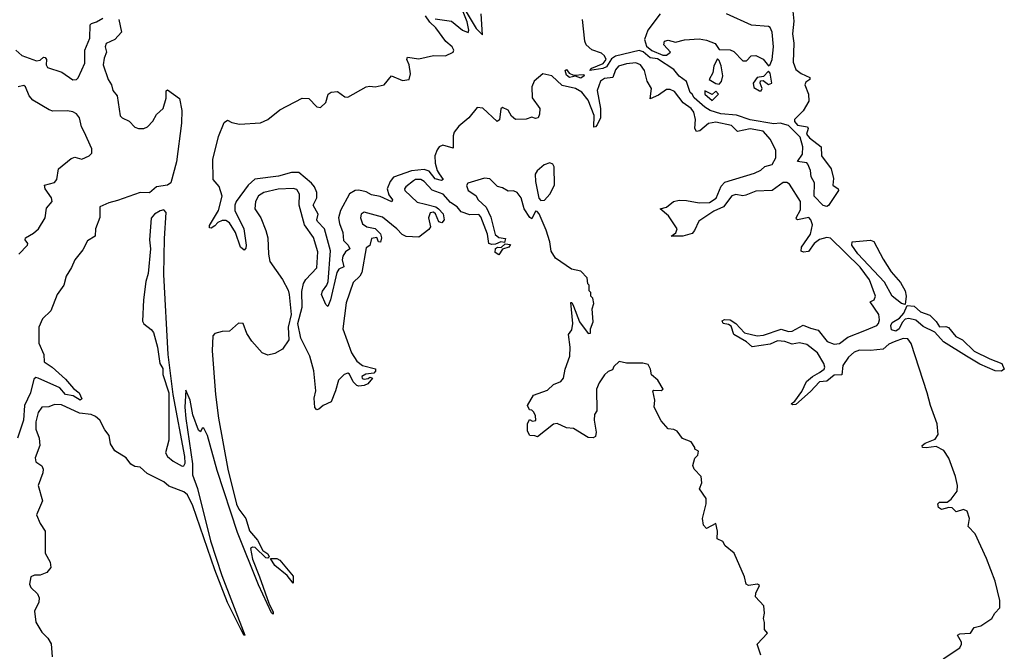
# Model space of a CAD drawing. Extents: x 2219101 to 2444320, y 201258 to 358766.
# Tile 208 of 256: x 2315163 to 2320570, y 338066 to 341533. Entities that reach past the tile are written whole.
import ezdxf

# ---------------------------------------------------------------- set-up
doc = ezdxf.new("R2010")
doc.units = 0

msp = doc.modelspace()

# ---------------------------------------------------------------- linework, layer by layer
at = {"layer": '0CON10XD'}
for points in [[(2319390, 341765), (2319414.5, 341524.5), (2319406.5, 341455), (2319413.7, 341403.7), (2319410.5, 341300.5), (2319425, 341260), (2319455, 341237.5), (2319502.5, 341215), (2319502.5, 341205), (2319480.5, 341189.5), (2319473.8, 341176.2), (2319494, 341125), (2319496, 341085), (2319465, 341032.5), (2319417.5, 340985), (2319417.5, 340975), (2319435, 340953.3), (2319490, 340945), (2319492.5, 340935), (2319483.8, 340905), (2319500, 340885), (2319563.8, 340835), (2319566.2, 340785), (2319620, 340715), (2319631.7, 340661.7), (2319628.8, 340625), (2319657.5, 340605), (2319658.8, 340595), (2319605, 340512.5), (2319595, 340508.1)], [(2317445, 341538.5), (2317535, 341525.5), (2317595, 341475.7), (2317625, 341462.5), (2317628.8, 341475), (2317621.2, 341521.2), (2317594.3, 341585)], [(2317615, 341576.7), (2317670, 341485), (2317705, 341450), (2317697.8, 341565)], [(2318679.7, 341565), (2318613.1, 341475), (2318594.6, 341425), (2318605, 341387.5), (2318633.5, 341363.5), (2318695, 341339.1), (2318715, 341337.5), (2318736.2, 341355), (2318701.2, 341395), (2318704.1, 341415.9), (2318725, 341421.2), (2318765, 341410), (2318813.4, 341423.4), (2318895, 341428), (2318935, 341421.2), (2318983, 341403), (2319005, 341370), (2319065, 341368), (2319085, 341359.2), (2319135, 341306.7), (2319155, 341307.5), (2319180, 341335), (2319205, 341336.2), (2319245.8, 341315.8), (2319275, 341280), (2319285, 341287.5), (2319295.5, 341315), (2319302.9, 341385), (2319295.3, 341465), (2319285, 341489.4), (2319275, 341495.5), (2319182.6, 341502.6), (2319045, 341566.2)], [(2315141.8, 341365), (2315175, 341337.1), (2315255, 341307.6), (2315275, 341310.8), (2315293.3, 341326.8), (2315302, 341325), (2315311.1, 341315), (2315307.7, 341285), (2315315, 341271.5), (2315395, 341244.8), (2315455, 341203.5), (2315474.8, 341205.2), (2315485, 341213.8), (2315505, 341257.5), (2315521.6, 341295), (2315520.8, 341365), (2315547.8, 341432.2), (2315550.7, 341505), (2315556.9, 341513.1), (2315585, 341521.3), (2315618.8, 341541.2)], [(2315708, 341535), (2315721.5, 341465), (2315685.2, 341424.8), (2315637.8, 341402.2), (2315632.9, 341385), (2315640.4, 341355), (2315627.7, 341322.3), (2315621.1, 341285), (2315648.3, 341205), (2315666.9, 341175), (2315673.7, 341145), (2315698.2, 341115), (2315714.3, 341005), (2315725, 340994.3), (2315765, 340976.2), (2315795, 340943.9), (2315815, 340935.3), (2315845, 340935.9), (2315865, 340945.4), (2315894.4, 340975.6), (2315915, 341013.1), (2315950, 341045), (2315967.6, 341102.4), (2315967, 341143), (2315975, 341148.9), (2316039.9, 341099.9), (2316054, 341034), (2316052.3, 340965), (2316025, 340752.2), (2315992.3, 340637.7), (2315975, 340624.6), (2315915, 340615.3), (2315875, 340581.7), (2315825, 340583.8), (2315699.9, 340540.1), (2315651.8, 340528.2), (2315603.3, 340505), (2315603.2, 340446.8), (2315580, 340385), (2315576.7, 340345), (2315535, 340319.5), (2315509.6, 340270.4), (2315465.8, 340215), (2315447.9, 340172.1), (2315417.5, 340125), (2315405.7, 340075), (2315368.8, 340025), (2315334, 339935), (2315288.9, 339891.1), (2315267.8, 339845), (2315267.6, 339757.6), (2315294.8, 339695), (2315297.5, 339655), (2315341.5, 339625), (2315415, 339560), (2315458.2, 339508.2), (2315489.2, 339485), (2315505, 339452.5), (2315495, 339444), (2315457.4, 339467.4), (2315415.4, 339475), (2315382.6, 339512.6), (2315264.2, 339564.3), (2315251.4, 339568.6), (2315240.6, 339559.4), (2315222.7, 339485), (2315189.6, 339415), (2315183.7, 339335), (2315150.8, 339235)], [(2317115, 341164.6), (2317165, 341176.2), (2317205, 341225.8), (2317265, 341199.6), (2317302, 341205), (2317308.4, 341235), (2317301.4, 341285), (2317289.1, 341315), (2317293, 341327), (2317355, 341317.8), (2317435, 341336.5), (2317501.2, 341335), (2317542.7, 341355), (2317546.8, 341365), (2317538.2, 341385), (2317503.5, 341413.5), (2317447.8, 341487.8), (2317415, 341520), (2317391.8, 341555)], [(2319595, 340508.1), (2319575, 340513.1), (2319525, 340563.8), (2319527.9, 340637.9), (2319510, 340670), (2319506.5, 340705), (2319490.7, 340740.7), (2319485, 340747.5), (2319433.8, 340755), (2319462.2, 340795), (2319463.1, 340835), (2319448.8, 340888.8), (2319385, 340952.5), (2319340, 340965), (2319305, 340961.1), (2319175, 340982.7), (2319098.9, 341008.9), (2319013.7, 341016.4), (2318954.4, 341034.4), (2318925, 341052.1), (2318866.7, 341105), (2318856.7, 341125), (2318845, 341132.5), (2318824, 341194), (2318785, 341222.5), (2318755, 341260), (2318665, 341318.2), (2318625, 341323.2), (2318586.2, 341356.2), (2318565, 341364.3), (2318435, 341332.9), (2318412.3, 341317.7), (2318385, 341274.3), (2318365, 341264.8), (2318294.6, 341254.6), (2318305, 341266.6), (2318367.8, 341292.2), (2318383.8, 341315), (2318374.6, 341335), (2318358.6, 341348.6), (2318305, 341366.9), (2318274.3, 341395), (2318265.8, 341415), (2318253.1, 341535)], [(2320235, 338024.1), (2320325.2, 338084.8), (2320335.2, 338104.8), (2320334.1, 338115), (2320313.1, 338155), (2320325, 338162.3), (2320353.1, 338163.1), (2320385, 338164.5), (2320405, 338195.6), (2320441.1, 338205), (2320502.1, 338245), (2320518.2, 338275), (2320544.6, 338305), (2320545.5, 338345), (2320520, 338450), (2320472.2, 338575), (2320410.6, 338710.6), (2320371.5, 338751.5), (2320378.7, 338795), (2320365.5, 338835), (2320345, 338843.2), (2320305, 338831.1), (2320282.9, 338852.9), (2320265, 338854.7), (2320225, 338844), (2320208.2, 338855), (2320205.6, 338875), (2320215, 338884.4), (2320255.8, 338884.2), (2320278.9, 338901.1), (2320310.3, 338945), (2320312.9, 338975), (2320302.5, 339025), (2320265.3, 339125), (2320237.4, 339167.4), (2320195, 339190), (2320141.8, 339181.8), (2320120, 339185), (2320118.8, 339195), (2320135, 339208.6), (2320189.8, 339230.2), (2320207.3, 339255), (2320201.2, 339315), (2320164.4, 339415), (2320147.2, 339485), (2320058.1, 339755), (2320040.5, 339780.5), (2320015, 339782.9), (2319964.6, 339765.4), (2319935, 339751.1), (2319905, 339723.8), (2319835, 339716.8), (2319775, 339718.6), (2319745, 339707), (2319715, 339680), (2319683, 339635), (2319677.3, 339582.7), (2319635, 339582.4), (2319595, 339549), (2319554.5, 339545.5), (2319505, 339491.7), (2319425, 339420.9), (2319408.8, 339418.8), (2319400, 339425), (2319420.5, 339439.5), (2319458.1, 339491.9), (2319483.6, 339546.4), (2319515.8, 339575), (2319555.4, 339595.4), (2319581.2, 339615), (2319584.8, 339625), (2319579.6, 339645), (2319545, 339704.8), (2319485, 339750), (2319445, 339759.1), (2319405, 339752.6), (2319365, 339766.1), (2319325, 339770.3), (2319285, 339752.5), (2319185, 339736.4), (2319155, 339764.7), (2319084.2, 339804.2), (2319069.8, 339849.8), (2319055, 339860.4), (2319026, 339865), (2319020.2, 339879.8), (2319033.4, 339886.6), (2319065, 339885.7), (2319095, 339864.7), (2319143.1, 339813.1), (2319212.8, 339797.2), (2319248.3, 339801.7), (2319345, 339834.8), (2319385, 339821.3), (2319405, 339823.3), (2319465, 339856.4), (2319505, 339838.8), (2319548.7, 339828.7), (2319596.5, 339766.5), (2319635, 339751.7), (2319665, 339754.8), (2319710.3, 339789.7), (2319803.7, 339826.3), (2319870.6, 339855), (2319880, 339865), (2319885.2, 339885), (2319880.3, 339915), (2319833.3, 339985), (2319855, 339995.4), (2319863, 340015), (2319829.4, 340105), (2319779.2, 340175), (2319615, 340334.1), (2319595, 340338.2), (2319555, 340326.5), (2319525.8, 340305), (2319495, 340260.9), (2319467.2, 340257.2), (2319455, 340261.5), (2319455.9, 340285), (2319505.1, 340354.9), (2319516.3, 340406.3), (2319508.2, 340435), (2319496.7, 340446.7), (2319435, 340434.7), (2319428.8, 340438.8), (2319426.9, 340445), (2319451, 340489), (2319451.3, 340535), (2319390, 340630), (2319375, 340639.7), (2319355, 340639.1), (2319295, 340596.2), (2319205, 340591.3), (2319151, 340569), (2319135, 340566.2), (2319095, 340573.4), (2319073.3, 340566.7), (2319027.2, 340505), (2318975, 340482.3), (2318893.4, 340426.6), (2318869.2, 340375), (2318855, 340359.8), (2318805, 340343.9), (2318741.2, 340345), (2318766.7, 340363.3), (2318774.4, 340385), (2318726.2, 340456.2), (2318680, 340495), (2318715, 340503.5), (2318753.9, 340535), (2318785, 340542.9), (2318825, 340541.2), (2318895, 340527.2), (2318950.3, 340529.7), (2318987.6, 340552.4), (2319015, 340618.9), (2319035, 340640.7), (2319198.7, 340691.3), (2319232.4, 340707.6), (2319255, 340727.5), (2319295, 340737.8), (2319315.7, 340774.3), (2319316.2, 340815), (2319286.1, 340875), (2319245, 340920.6), (2319175, 340934.2), (2319105, 340920), (2319071.8, 340951.8), (2318985, 340971), (2318945, 340962.6), (2318897.6, 340922.4), (2318880.1, 340920.1), (2318870.1, 340935), (2318874.5, 340985), (2318864.5, 341025), (2318850.2, 341045), (2318806.4, 341076.4), (2318758.4, 341138.4), (2318735, 341149.5), (2318715, 341150.5), (2318670.5, 341119.5), (2318625, 341098.6), (2318631.9, 341155), (2318608.8, 341195), (2318594, 341255), (2318571.4, 341285), (2318546, 341296), (2318495, 341290.5), (2318452.2, 341277.8), (2318435, 341257.3), (2318419.5, 341215), (2318375, 341209.4), (2318353.1, 341195), (2318334.8, 341145.2), (2318353.1, 341045), (2318352.1, 340995), (2318335, 340955.3), (2318325, 340944.1), (2318315, 340943.1), (2318316.9, 341006.9), (2318285, 341090.5), (2318249.8, 341135), (2318215.6, 341155.6), (2318142.5, 341172.5), (2318085, 341225.7), (2318035, 341235.7), (2317987.9, 341195), (2317974.7, 341165.3), (2317977.6, 341105), (2318019.1, 341045), (2318018.2, 341015), (2318009.4, 340995), (2317995, 340991), (2317975, 340997.2), (2317945, 340987), (2317885, 340985.3), (2317863.6, 341003.6), (2317845, 341036.5), (2317815, 341051.4), (2317805.6, 341044.4), (2317797.1, 340982.9), (2317785, 340973.8), (2317706.8, 341046.8), (2317675, 341051.3), (2317629.3, 340995), (2317575, 340947.9), (2317549.8, 340915), (2317543.3, 340895), (2317542.6, 340827.4), (2317486.5, 340843.5), (2317467.3, 340835), (2317455, 340818.9), (2317442.6, 340785), (2317444.1, 340745), (2317454.8, 340705), (2317466.7, 340686.8), (2317488.9, 340655), (2317479.3, 340650.7), (2317445, 340658.6), (2317411.2, 340701.2), (2317385, 340710.6), (2317315, 340704.2), (2317215, 340668.9), (2317197.2, 340645), (2317180.9, 340605), (2317190.8, 340570.8), (2317210.4, 340545), (2317206.8, 340533.2), (2317143.1, 340563.1), (2317095, 340571.8), (2317065, 340588.4), (2317025, 340597.4), (2317005, 340595.5), (2316975, 340576.4), (2316924, 340485), (2316914.6, 340445), (2316918.8, 340415), (2316936.8, 340365), (2316941.5, 340321.5), (2316967.2, 340295), (2316975.9, 340275), (2316952.1, 340257.9), (2316937.2, 340235), (2316934, 340215), (2316943.5, 340176.5), (2316916, 340164), (2316904.4, 340145), (2316870.4, 339995), (2316855, 339959.2), (2316845, 339969.1), (2316820.6, 340025), (2316825, 340042.5), (2316850.4, 340075), (2316856.6, 340095), (2316868.9, 340265), (2316836.2, 340385), (2316798.7, 340425), (2316795.2, 340435), (2316802.7, 340465), (2316775.4, 340515), (2316795.5, 340555), (2316794.1, 340585), (2316781.6, 340615), (2316765.6, 340635), (2316695, 340694.2), (2316655.2, 340694.8), (2316585, 340674.5), (2316455, 340658.3), (2316416.8, 340625), (2316352.6, 340535), (2316343.7, 340515), (2316344.3, 340485), (2316394.1, 340385), (2316406.9, 340295), (2316405, 340278.1), (2316395, 340267.6), (2316375.2, 340285), (2316347.7, 340365), (2316315, 340418.3), (2316295, 340431), (2316275, 340430.9), (2316250.9, 340419.1), (2316235, 340402.1), (2316215, 340387.8), (2316205, 340390), (2316205, 340403.8), (2316255.5, 340485), (2316274.3, 340565), (2316257.7, 340617.7), (2316225.7, 340655.7), (2316223.3, 340765), (2316255, 340891.1), (2316285, 340969.6), (2316305, 340981.4), (2316328.8, 340968.8), (2316369.3, 340959.3), (2316485, 340966), (2316525, 340984.8), (2316591.4, 341038.6), (2316715, 341101.7), (2316750.5, 341100.5), (2316795, 341054.5), (2316815, 341051.1), (2316845, 341078.5), (2316856.7, 341125), (2316873.9, 341136.1), (2316908, 341138), (2316949.4, 341109.4), (2316965, 341107.5), (2317065, 341163.8), (2317085, 341168.5), (2317115, 341164.6)], [(2319005, 341180), (2319017, 341193), (2319023.8, 341225), (2319015, 341280), (2319005, 341310), (2318995, 341317.5), (2318975, 341280), (2318968.8, 341241.2), (2318950, 341205), (2318985, 341182.5), (2319005, 341180)], [(2318245, 341211.5), (2318215, 341223.3), (2318182.5, 341215), (2318165, 341229.4), (2318158.8, 341255), (2318165, 341259.2), (2318180.4, 341240.4), (2318205, 341228.6), (2318261.7, 341231.7), (2318261.9, 341225), (2318245, 341211.5)], [(2319235, 341142.5), (2319240, 341155), (2319230, 341185), (2319231.7, 341198.3), (2319245, 341200), (2319275, 341177.5), (2319292.5, 341185), (2319285, 341240), (2319275, 341250), (2319248.3, 341221.7), (2319213.6, 341216.4), (2319190, 341185), (2319195, 341160), (2319225, 341142.5), (2319235, 341142.5)], [(2315158.7, 340245), (2315206, 340295), (2315206.8, 340305), (2315193.6, 340325), (2315195.6, 340335), (2315239.4, 340360.6), (2315266.3, 340385), (2315302.6, 340445), (2315311.1, 340498.9), (2315341.3, 340535), (2315337.7, 340555), (2315302.2, 340605), (2315300, 340625), (2315355, 340639.3), (2315366.5, 340655), (2315375.9, 340715), (2315445, 340770.2), (2315465, 340777.7), (2315505, 340767.5), (2315543.7, 340786.3), (2315559.3, 340800.7), (2315560, 340825), (2315516.6, 340916.6), (2315502.4, 340945), (2315491, 340995), (2315475.4, 341015.4), (2315455, 341027.1), (2315425, 341033.3), (2315345, 341031.1), (2315325, 341038.4), (2315235, 341090.6), (2315214.8, 341115), (2315195, 341164.5), (2315185, 341172), (2315155, 341164.2)], [(2318965, 341090), (2319000, 341125), (2318985, 341140), (2318965, 341122.5), (2318925, 341142.5), (2318925, 341123.8), (2318965, 341090)], [(2318025, 340541.2), (2318045, 340542.5), (2318074.1, 340575.9), (2318100, 340625), (2318097.5, 340725), (2318090, 340740), (2318075, 340747.5), (2318043.6, 340736.4), (2318005, 340703.3), (2317994.5, 340685.5), (2317994.8, 340644.8), (2318013.6, 340553.6), (2318025, 340541.2)], [(2319232.5, 338045), (2319212.5, 338105), (2319270, 338165), (2319252.5, 338185), (2319253, 338223), (2319246.7, 338245), (2319253.3, 338275), (2319248.8, 338315), (2319203.3, 338365), (2319206.2, 338385), (2319226.1, 338426.1), (2319215, 338433.3), (2319165, 338426.7), (2319152.5, 338435), (2319143.3, 338475), (2319086.7, 338605), (2319037.5, 338645), (2319025, 338667.5), (2318993, 338683), (2318994.4, 338725), (2318985, 338767.5), (2318935, 338740), (2318918.3, 338758.3), (2318913.3, 338795), (2318932.5, 338875), (2318932.5, 338905), (2318897, 338957), (2318908.8, 338991.2), (2318905.8, 339025), (2318867.5, 339065), (2318860, 339085), (2318870, 339125), (2318887, 339143), (2318890, 339165), (2318870, 339175), (2318870, 339185), (2318850, 339215), (2318803.6, 339233.6), (2318773.6, 339273.6), (2318755, 339283.3), (2318725, 339287.5), (2318685, 339330), (2318647.5, 339405), (2318650, 339445), (2318640, 339495), (2318645, 339500), (2318685, 339497.5), (2318696.7, 339505), (2318666.7, 339555), (2318633, 339583), (2318627.5, 339615), (2318615, 339640), (2318585, 339647.5), (2318495, 339647.5), (2318455, 339656.7), (2318425, 339630), (2318418.3, 339611.7), (2318395, 339602.5), (2318375, 339582.5), (2318345, 339540), (2318330.6, 339505), (2318332.5, 339385), (2318320, 339365), (2318318, 339335), (2318329.1, 339269.1), (2318325, 339244), (2318312.5, 339237.5), (2318285, 339238.6), (2318205, 339288.8), (2318165, 339293.3), (2318115, 339316.7), (2318095, 339312.5), (2318007, 339243), (2317991.7, 339248.3), (2317965, 339250), (2317952.5, 339275), (2317952.5, 339315), (2317961.7, 339338.3), (2317978.3, 339328.3), (2317996.7, 339333.3), (2317995, 339360), (2317985, 339380), (2317975, 339390), (2317961.7, 339391.7), (2317952.5, 339415), (2317985, 339472.5), (2318060.7, 339499.3), (2318095, 339530), (2318135, 339546.7), (2318148.8, 339565), (2318158.8, 339615), (2318184, 339685), (2318186.7, 339735), (2318177.5, 339805), (2318195, 339830), (2318200, 339865), (2318190, 339980), (2318195, 339980), (2318205, 339960), (2318238, 339875), (2318285, 339810), (2318297, 339813), (2318297.5, 339835), (2318312.5, 339875), (2318307.5, 339945), (2318316.7, 339975), (2318310, 340005), (2318300, 340015), (2318300, 340035), (2318290, 340045), (2318290, 340075), (2318283, 340083), (2318280, 340115), (2318245, 340153.3), (2318193.3, 340163.3), (2318105, 340223.3), (2318082.1, 340262.1), (2318074.3, 340314.3), (2318055, 340377.5), (2318015, 340467.5), (2318005, 340480), (2317995, 340482.5), (2317975, 340440), (2317965, 340446.7), (2317933.8, 340495), (2317916.9, 340555), (2317895, 340584), (2317875, 340593.8), (2317845, 340592.5), (2317815, 340610), (2317787.5, 340617.5), (2317745, 340660), (2317715, 340663.3), (2317623.6, 340636.4), (2317617.5, 340622.5), (2317626.7, 340595), (2317668, 340568), (2317680, 340545), (2317724.6, 340504.6), (2317749.4, 340449.4), (2317774.6, 340354.6), (2317795, 340337.5), (2317831.7, 340331.7), (2317825, 340310), (2317805, 340313.3), (2317775, 340300), (2317755, 340298.8), (2317740, 340305), (2317731.8, 340355), (2317695, 340451.2), (2317685, 340464.4), (2317635, 340460.9), (2317588, 340478), (2317565.4, 340505), (2317529.2, 340529.2), (2317488.1, 340575), (2317428.1, 340598.1), (2317384.5, 340645), (2317365, 340656.1), (2317336.2, 340655), (2317325, 340648.8), (2317284, 340615), (2317276, 340605), (2317277.5, 340595), (2317345, 340532), (2317390.7, 340520.7), (2317447.5, 340505), (2317463.3, 340495), (2317487.7, 340467.7), (2317493.3, 340435), (2317481.7, 340418.3), (2317465, 340422.5), (2317447.1, 340467.1), (2317435, 340476.2), (2317416.4, 340473.6), (2317408.8, 340445), (2317418.8, 340395), (2317409.3, 340380.7), (2317355, 340338.8), (2317285, 340342.1), (2317262.9, 340352.9), (2317233.8, 340385), (2317155, 340448.1), (2317055, 340476.7), (2317037.5, 340465), (2317034, 340445), (2317045, 340412.5), (2317070, 340395), (2317115, 340386.2), (2317145, 340357.5), (2317150, 340335), (2317145, 340312.5), (2317133.9, 340313.9), (2317125, 340337.5), (2317095, 340332.5), (2317086, 340294), (2317065, 340280), (2317042.2, 340145), (2317030.4, 340125), (2316995, 340091.1), (2316955, 339978.8), (2316938, 339835), (2316985, 339703.8), (2317015, 339658.8), (2317045, 339633.8), (2317116.7, 339616.7), (2317117, 339603), (2317108.3, 339591.7), (2317063.6, 339586.4), (2317042.5, 339575), (2317043.6, 339563.6), (2317055, 339560), (2317077, 339563), (2317085, 339570), (2317100, 339565), (2317075, 339534), (2317055, 339524.3), (2317025, 339521.9), (2317013.8, 339525), (2316994, 339545), (2316975, 339587.5), (2316965, 339593.3), (2316945, 339586), (2316913.1, 339555), (2316898.1, 339495), (2316872.9, 339435), (2316828.8, 339415), (2316805, 339394), (2316795, 339392), (2316783.8, 339403.8), (2316780.7, 339455), (2316789.5, 339495), (2316777.8, 339605), (2316755.6, 339685), (2316706.2, 339785), (2316691.2, 339865), (2316713.3, 339955), (2316711.7, 340041.7), (2316722, 340085), (2316735, 340106.7), (2316795, 340170), (2316801.1, 340258.9), (2316776.6, 340336.6), (2316727.3, 340407.3), (2316698.1, 340515), (2316700, 340575), (2316685, 340600), (2316665, 340606.5), (2316582.1, 340602.1), (2316502.9, 340585), (2316475, 340566.2), (2316458.7, 340535), (2316453.6, 340495), (2316487.1, 340445), (2316515.4, 340375.4), (2316525.6, 340335), (2316528.6, 340245), (2316537.1, 340205), (2316606.4, 340106.4), (2316637.6, 340047.6), (2316642.9, 340025), (2316654, 339915), (2316638, 339845), (2316641.2, 339775), (2316605.8, 339724.2), (2316565, 339701.2), (2316525, 339691.2), (2316494.1, 339704.1), (2316437.7, 339767.7), (2316410.5, 339810.5), (2316390, 339865), (2316365, 339867.5), (2316332, 339838), (2316315, 339823.3), (2316275, 339822), (2316235, 339810.8), (2316222.9, 339797.1), (2316219.7, 339715), (2316238.9, 339475), (2316254.8, 339344.8), (2316305.9, 339065), (2316353.3, 338873.3), (2316366.9, 338845), (2316405, 338793.8), (2316425, 338727.1), (2316468.8, 338675), (2316498.8, 338618.8), (2316525, 338600), (2316532.5, 338585), (2316525, 338577.5), (2316515, 338578.8), (2316455.8, 338635.8), (2316442.1, 338637.9), (2316430.7, 338629.3), (2316441.7, 338571.7), (2316480, 338475), (2316530.7, 338330.7), (2316555, 338280), (2316555, 338270), (2316545, 338276.7), (2316475, 338431.2), (2316358.3, 338718.3), (2316248.3, 339058.3), (2316195, 339250), (2316175, 339290), (2316165, 339290), (2316155, 339270), (2316145, 339280), (2316114.3, 339364.3), (2316098.8, 339445), (2316075, 339500), (2316070, 339405), (2316075.8, 339344.2), (2316111.1, 339095), (2316111.4, 339035), (2316138.7, 338958.7), (2316211.6, 338671.6), (2316272.2, 338482.2), (2316400, 338155), (2316395, 338152.5), (2316375, 338190), (2316305, 338334.2), (2316233.7, 338513.7), (2316114.5, 338865), (2316084.4, 338925), (2316065, 338941.5), (2315982.3, 338972.3), (2315955, 338995.6), (2315862.5, 339042.5), (2315825, 339076.7), (2315795, 339080), (2315773, 339093), (2315748.3, 339128.3), (2315686.1, 339166.1), (2315661.2, 339205), (2315655, 339250), (2315631.1, 339281.1), (2315602.9, 339335), (2315580, 339355), (2315555, 339365.4), (2315492.3, 339372.3), (2315391.9, 339418.1), (2315355, 339420), (2315323, 339407), (2315285, 339406.2), (2315265, 339376.7), (2315252.4, 339325), (2315252.4, 339285), (2315269.6, 339235), (2315273.8, 339196.2), (2315247.7, 339127.7), (2315251.4, 339105), (2315284.4, 339084.4), (2315291.9, 339065), (2315290, 339045), (2315264.4, 338975), (2315288.3, 338891.7), (2315254.6, 338815), (2315275, 338767.5), (2315302.5, 338725), (2315302.5, 338605), (2315330, 338555), (2315334.3, 338525), (2315311.7, 338498.3), (2315275, 338484.2), (2315245, 338484), (2315224, 338475), (2315216, 338435), (2315225, 338416.2), (2315260.7, 338380.7), (2315269.3, 338359.3), (2315268.8, 338335), (2315243.8, 338285), (2315251.8, 338225), (2315285, 338170), (2315318.3, 338138.3), (2315335.9, 338105.9), (2315341.9, 338035)], [(2316055, 339081.2), (2316065, 339083.3), (2316071.7, 339098.3), (2316070, 339135), (2316006.4, 339475), (2315979.2, 339695), (2315954, 340135), (2315957.8, 340332.2), (2315967.9, 340475), (2315955, 340488.9), (2315935, 340484.4), (2315903.3, 340465), (2315885.9, 340444.1), (2315875.9, 340324.1), (2315880.8, 340275), (2315868.8, 340138.8), (2315856, 340095), (2315842, 339995), (2315837.7, 339877.7), (2315845, 339863.8), (2315885, 339832.2), (2315896.9, 339815), (2315919.3, 339735), (2315933.3, 339645), (2315948.5, 339618.5), (2315949.1, 339585), (2315981.9, 339485), (2315982.9, 339225), (2315964, 339155), (2315974.2, 339135), (2316005, 339109.2), (2316055, 339081.2)], [(2320025, 339970), (2320005, 339975.7), (2319955, 340015.6), (2319912.4, 340092.4), (2319765, 340247.5), (2319732.7, 340295), (2319735, 340313.8), (2319835, 340322), (2319853.3, 340315), (2319905, 340217.5), (2319949.5, 340149.5), (2319999.7, 340089.7), (2320026, 340045), (2320031.9, 340015), (2320025, 339970)], [(2317795, 340242), (2317774.2, 340255), (2317775, 340277.5), (2317786.4, 340283.6), (2317807.5, 340282.5), (2317828.3, 340301.7), (2317858.3, 340298.3), (2317850, 340285), (2317815, 340272.5), (2317795, 340242)], [(2320555, 339602.8), (2320518.9, 339605), (2320435, 339642.2), (2320361.8, 339685), (2320236.2, 339765), (2320187.7, 339817.7), (2320125, 339848.9), (2320083.7, 339883.7), (2320045, 339893.4), (2320025, 339889.1), (2320009.3, 339870.7), (2319992.7, 339835), (2319975, 339823), (2319951.1, 339831.1), (2319946.9, 339855), (2319955, 339870), (2319995.3, 339894.7), (2320018.8, 339921.2), (2320036.2, 339963.8), (2320075, 339960.8), (2320109.1, 339929.1), (2320160.3, 339910.3), (2320195, 339876.2), (2320215, 339846.2), (2320248.6, 339848.6), (2320263, 339843), (2320304.3, 339794.3), (2320340, 339775), (2320405, 339714), (2320490.9, 339670.9), (2320556.2, 339646.2), (2320570, 339615), (2320555, 339602.8)], [(2316665, 338440), (2316631.1, 338481.1), (2316565, 338536.2), (2316540, 338575), (2316575, 338575.6), (2316591.4, 338565), (2316665, 338478.8), (2316665, 338440)]]:
    msp.add_lwpolyline(points, dxfattribs=at)

doc.saveas('drawing.dxf')
